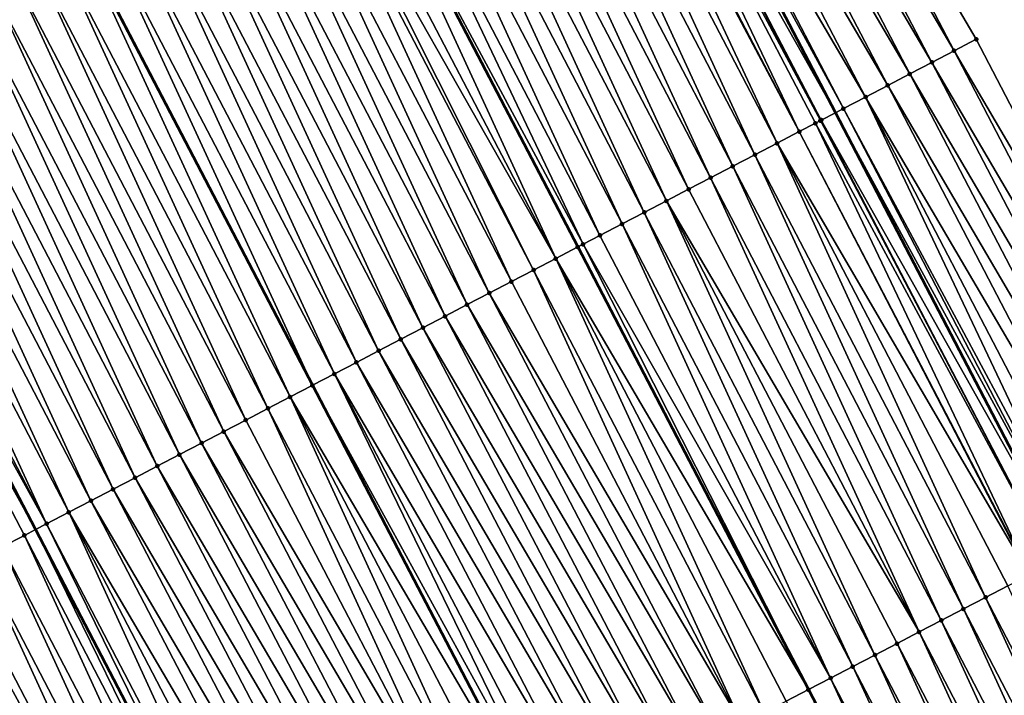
# Model space of a CAD drawing. Header units: feet. Extents: x 2007189 to 2022806, y 818621 to 837694.
# Tile 134 of 256: x 2012583 to 2012623, y 824506 to 824533. Entities that reach past the tile are written whole.
import ezdxf

# ---------------------------------------------------------------- set-up
doc = ezdxf.new("R2010")
doc.units = ezdxf.units.FT
doc.header["$MEASUREMENT"] = 0
for name, color, linetype, lineweight in [('EP_Travel Lane', 172, 'Continuous', 53), ('Road Shots', 141, 'Continuous', 100), ('Road X-Section', 40, 'Continuous', 13), ('STRIPING', 60, 'Continuous', 53)]:
    doc.layers.add(name, color=color, linetype=linetype, lineweight=lineweight)
doc.layers.add('I-77-MM17-21_SB-Surface-Border', color=7, linetype='Continuous')
doc.layers.add('I-77-MM17-21_SB-Surface-TIN', color=7, linetype='Continuous')

msp = doc.modelspace()

# ---------------------------------------------------------------- linework, layer by layer
at = {"layer": 'EP_Travel Lane'}
for points in [[(2012565.35025678, 824548.1889475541, 314.4666801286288), (2012574.58703865, 824530.4520222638, 314.177558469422), (2012583.824180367, 824512.7144059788, 313.9437251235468), (2012593.056692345, 824494.9996843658, 313.6434209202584), (2012602.301377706, 824477.2666879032, 313.366131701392), (2012611.546051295, 824459.5337140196, 313.0870633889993), (2012620.791108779, 824441.8000037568, 312.866161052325), (2012630.035731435, 824424.0671275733, 312.5793672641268), (2012639.280138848, 824406.3346642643, 312.2599583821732), (2012648.524767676, 824388.6017762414, 311.9740951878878), (2012657.769172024, 824370.8693188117, 311.654216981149), (2012667.013526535, 824353.136956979, 311.3267859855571), (2012676.258043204, 824335.4042840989, 311.0239363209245), (2012685.456891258, 824317.8059118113, 310.7501857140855), (2012694.788073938, 824299.9065756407, 310.4461438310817), (2012704.009719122, 824282.1618095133, 310.1459279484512), (2012713.203676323, 824264.4417138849, 309.8686167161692), (2012722.161592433, 824246.5589556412, 309.5883776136), (2012731.119442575, 824228.6763290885, 309.2977695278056), (2012740.077281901, 824210.7937241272, 309.0054674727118), (2012749.035120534, 824192.9111205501, 308.7130464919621)], [(2012606.61747695, 824547.1517972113, 314.7397068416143), (2012615.866685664, 824529.4211575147, 314.4629712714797), (2012625.109606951, 824511.6724502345, 314.193186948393), (2012634.342155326, 824493.9325531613, 313.9521905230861), (2012643.574715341, 824476.1926337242, 313.7129574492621), (2012652.807116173, 824458.453020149, 313.4495758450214), (2012662.039244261, 824440.713930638, 313.1448006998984), (2012671.271608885, 824422.9743866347, 312.8759175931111), (2012680.504007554, 824405.2347772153, 312.612206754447), (2012689.736066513, 824387.4958205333, 312.2969410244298), (2012698.967896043, 824369.7573046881, 311.9468588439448), (2012708.200127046, 824352.0180174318, 311.6576972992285), (2012717.538851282, 824334.2753266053, 311.364273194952), (2012726.767946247, 824316.6666165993, 311.0635565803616), (2012736.004809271, 824298.929589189, 310.7780899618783), (2012745.251099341, 824281.1732239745, 310.4889365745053), (2012754.480351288, 824263.4322854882, 310.2040148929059), (2012763.709603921, 824245.6913456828, 309.9192018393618), (2012772.938720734, 824227.9506669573, 309.6136779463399), (2012782.16792889, 824210.2098126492, 309.3220865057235), (2012791.397164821, 824192.468904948, 309.0347270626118)]]:
    msp.add_polyline3d(points, dxfattribs=at)
at = {"layer": 'I-77-MM17-21_SB-Surface-Border', "color": 3, "linetype": 'Continuous', "lineweight": -3}
msp.add_polyline3d([(2012611.373012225, 824549.6355291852, 314.5508540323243), (2012621.508552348, 824532.367936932, 314.230600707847), (2012630.754128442, 824514.6140996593, 313.9436217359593), (2012639.986904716, 824496.8737646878, 313.7372091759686), (2012649.219075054, 824479.1345939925, 313.4388399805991), (2012658.451445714, 824461.3950383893, 313.1708816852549), (2012667.683857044, 824443.6554046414, 312.9090892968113), (2012676.916158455, 824425.9159820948, 312.6306123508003), (2012686.148469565, 824408.1765409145, 312.3536156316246), (2012694.494032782, 824389.9748458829, 312.1235321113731), (2012704.612462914, 824372.6988668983, 311.7041808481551), (2012713.844571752, 824354.9598143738, 311.3964787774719), (2012723.046734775, 824337.1084229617, 311.1246033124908), (2012732.189751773, 824319.5133119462, 310.8488090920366), (2012741.476999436, 824301.8029768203, 310.5468098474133), (2012750.777388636, 824284.0635164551, 310.278184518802), (2012760.036832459, 824266.3385759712, 309.979173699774), (2012769.296395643, 824248.6134069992, 309.6983077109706), (2012778.555916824, 824230.8883184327, 309.4110542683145), (2012786.929332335, 824212.6997463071, 309.1603073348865), (2012796.188815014, 824194.9747314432, 308.8672071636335)], dxfattribs=at)
at = {"layer": 'I-77-MM17-21_SB-Surface-TIN', "color": 128, "linetype": 'Continuous', "lineweight": -3}
for points in [[(2012620.622242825, 824531.9048431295, 314.277751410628), (2012611.373012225, 824549.6355291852, 314.5508540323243), (2012610.486639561, 824549.1725564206, 314.5883183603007)], [(2012620.622242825, 824531.9048431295, 314.277751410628), (2012621.508552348, 824532.367936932, 314.230600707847), (2012611.373012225, 824549.6355291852, 314.5508540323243)], [(2012619.735911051, 824531.4417919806, 314.3214887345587), (2012610.486639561, 824549.1725564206, 314.5883183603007), (2012609.600251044, 824548.7096140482, 314.6233505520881)], [(2012619.735911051, 824531.4417919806, 314.3214887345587), (2012620.622242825, 824531.9048431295, 314.277751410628), (2012610.486639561, 824549.1725564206, 314.5883183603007)], [(2012618.849553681, 824530.978789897, 314.3612996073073), (2012609.600251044, 824548.7096140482, 314.6233505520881), (2012608.713888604, 824548.2466216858, 314.6623831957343)], [(2012618.849553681, 824530.978789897, 314.3612996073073), (2012619.735911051, 824531.4417919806, 314.3214887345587), (2012609.600251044, 824548.7096140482, 314.6233505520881)], [(2012607.827533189, 824547.7836158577, 314.702493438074), (2012617.96314109, 824530.5158936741, 314.3926389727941), (2012608.713888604, 824548.2466216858, 314.6623831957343)], [(2012617.96314109, 824530.5158936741, 314.3926389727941), (2012618.849553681, 824530.978789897, 314.3612996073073), (2012608.713888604, 824548.2466216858, 314.6623831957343)], [(2012606.941124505, 824547.3207121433, 314.7344319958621), (2012617.076772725, 824530.0529126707, 314.430762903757), (2012607.827533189, 824547.7836158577, 314.702493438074)], [(2012607.827533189, 824547.7836158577, 314.702493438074), (2012617.076772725, 824530.0529126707, 314.430762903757), (2012617.96314109, 824530.5158936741, 314.3926389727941)], [(2012606.054601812, 824546.8580269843, 314.7488806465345), (2012615.866685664, 824529.4211575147, 314.4629712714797), (2012606.61747695, 824547.1517972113, 314.7397068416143)], [(2012606.941124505, 824547.3207121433, 314.7344319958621), (2012606.61747695, 824547.1517972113, 314.7397068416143), (2012616.190343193, 824529.5900489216, 314.4595035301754)], [(2012616.190343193, 824529.5900489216, 314.4595035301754), (2012606.61747695, 824547.1517972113, 314.7397068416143), (2012615.866685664, 824529.4211575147, 314.4629712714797)], [(2012606.941124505, 824547.3207121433, 314.7344319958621), (2012616.190343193, 824529.5900489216, 314.4595035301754), (2012617.076772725, 824530.0529126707, 314.430762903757)], [(2012605.16796386, 824546.3955627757, 314.74564769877), (2012614.417099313, 824528.665059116, 314.4579508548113), (2012605.818149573, 824546.7346704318, 314.7495725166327)], [(2012605.818149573, 824546.7346704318, 314.7495725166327), (2012615.267669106, 824529.1085833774, 314.4690440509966), (2012606.054601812, 824546.8580269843, 314.7488806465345)], [(2012605.818149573, 824546.7346704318, 314.7495725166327), (2012614.417099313, 824528.665059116, 314.4579508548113), (2012615.064247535, 824529.0024837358, 314.4680734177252)], [(2012605.818149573, 824546.7346704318, 314.7495725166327), (2012615.064247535, 824529.0024837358, 314.4680734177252), (2012615.267669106, 824529.1085833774, 314.4690440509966)], [(2012606.054601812, 824546.8580269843, 314.7488806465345), (2012615.303788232, 824529.1274256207, 314.4690022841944), (2012615.866685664, 824529.4211575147, 314.4629712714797)], [(2012606.054601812, 824546.8580269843, 314.7488806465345), (2012615.267669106, 824529.1085833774, 314.4690440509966), (2012615.303788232, 824529.1274256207, 314.4690022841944)], [(2012604.281273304, 824545.9331994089, 314.7343448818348), (2012613.530356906, 824528.2027951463, 314.4386940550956), (2012605.054865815, 824546.3365838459, 314.7444661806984)], [(2012605.054865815, 824546.3365838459, 314.7444661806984), (2012614.417099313, 824528.665059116, 314.4579508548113), (2012605.16796386, 824546.3955627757, 314.74564769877)], [(2012605.054865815, 824546.3365838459, 314.7444661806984), (2012613.530356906, 824528.2027951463, 314.4386940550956), (2012614.417099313, 824528.665059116, 314.4579508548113)], [(2012603.394576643, 824545.4708477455, 314.7221054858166), (2012612.643630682, 824527.7405001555, 314.4219197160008), (2012604.281273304, 824545.9331994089, 314.7343448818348)], [(2012604.281273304, 824545.9331994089, 314.7343448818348), (2012612.643630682, 824527.7405001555, 314.4219197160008), (2012613.530356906, 824528.2027951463, 314.4386940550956)], [(2012602.507861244, 824545.0085320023, 314.706991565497), (2012611.756914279, 824527.2781863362, 314.4066521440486), (2012603.394576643, 824545.4708477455, 314.7221054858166)], [(2012603.394576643, 824545.4708477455, 314.7221054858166), (2012611.756914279, 824527.2781863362, 314.4066521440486), (2012612.643630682, 824527.7405001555, 314.4219197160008)], [(2012601.621154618, 824544.5461994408, 314.6932235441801), (2012610.87019632, 824526.8158754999, 314.3911458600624), (2012602.507861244, 824545.0085320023, 314.706991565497)], [(2012602.507861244, 824545.0085320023, 314.706991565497), (2012610.87019632, 824526.8158754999, 314.3911458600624), (2012611.756914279, 824527.2781863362, 314.4066521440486)], [(2012601.621154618, 824544.5461994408, 314.6932235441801), (2012600.734442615, 824544.0838771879, 314.6786305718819), (2012609.98347943, 824526.3535626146, 314.3758035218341)], [(2012601.621154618, 824544.5461994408, 314.6932235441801), (2012609.98347943, 824526.3535626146, 314.3758035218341), (2012610.87019632, 824526.8158754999, 314.3911458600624)], [(2012599.847715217, 824543.621584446, 314.6616759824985), (2012609.096754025, 824525.8912660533, 314.3591548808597), (2012600.734442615, 824544.0838771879, 314.6786305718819)], [(2012600.734442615, 824544.0838771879, 314.6786305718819), (2012609.096754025, 824525.8912660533, 314.3591548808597), (2012609.98347943, 824526.3535626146, 314.3758035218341)], [(2012608.210021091, 824525.4289839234, 314.3413513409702), (2012599.847715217, 824543.621584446, 314.6616759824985), (2012598.960983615, 824543.1592997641, 314.644076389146)], [(2012608.210021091, 824525.4289839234, 314.3413513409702), (2012609.096754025, 824525.8912660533, 314.3591548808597), (2012599.847715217, 824543.621584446, 314.6616759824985)], [(2012607.323306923, 824524.966665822, 314.3264264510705), (2012598.960983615, 824543.1592997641, 314.644076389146), (2012598.074251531, 824542.6970160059, 314.6264028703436)], [(2012607.323306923, 824524.966665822, 314.3264264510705), (2012608.210021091, 824525.4289839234, 314.3413513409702), (2012598.960983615, 824543.1592997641, 314.644076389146)], [(2012606.436596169, 824524.5043411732, 314.3120254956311), (2012598.074251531, 824542.6970160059, 314.6264028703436), (2012597.187542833, 824542.2346874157, 314.6123170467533)], [(2012606.436596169, 824524.5043411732, 314.3120254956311), (2012607.323306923, 824524.966665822, 314.3264264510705), (2012598.074251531, 824542.6970160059, 314.6264028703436)], [(2012605.759573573, 824524.1513918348, 314.2981738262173), (2012597.187542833, 824542.2346874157, 314.6123170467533), (2012596.300817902, 824541.7723872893, 314.5959079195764)], [(2012605.759573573, 824524.1513918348, 314.2981738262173), (2012606.436596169, 824524.5043411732, 314.3120254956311), (2012597.187542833, 824542.2346874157, 314.6123170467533)], [(2012604.663144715, 824523.5797492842, 314.2786294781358), (2012596.300817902, 824541.7723872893, 314.5959079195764), (2012595.414092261, 824541.3100938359, 314.5790557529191)], [(2012605.759573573, 824524.1513918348, 314.2981738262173), (2012596.300817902, 824541.7723872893, 314.5959079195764), (2012605.549850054, 824524.042081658, 314.292366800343)], [(2012604.663144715, 824523.5797492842, 314.2786294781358), (2012605.549850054, 824524.042081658, 314.292366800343), (2012596.300817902, 824541.7723872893, 314.5959079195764)], [(2012604.663144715, 824523.5797492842, 314.2786294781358), (2012595.414092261, 824541.3100938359, 314.5790557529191), (2012594.801875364, 824540.9909446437, 314.5655695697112)], [(2012602.889680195, 824522.6551824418, 314.2432290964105), (2012594.527341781, 824540.8478453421, 314.5585601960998), (2012593.640573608, 824540.3856307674, 314.53535024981)], [(2012603.776405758, 824523.1174787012, 314.259901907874), (2012594.801875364, 824540.9909446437, 314.5655695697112), (2012594.527341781, 824540.8478453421, 314.5585601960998)], [(2012602.889680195, 824522.6551824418, 314.2432290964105), (2012603.776405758, 824523.1174787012, 314.259901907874), (2012594.527341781, 824540.8478453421, 314.5585601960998)], [(2012603.776405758, 824523.1174787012, 314.259901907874), (2012604.663144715, 824523.5797492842, 314.2786294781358), (2012594.801875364, 824540.9909446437, 314.5655695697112)], [(2012602.002979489, 824522.1928385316, 314.230369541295), (2012593.640573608, 824540.3856307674, 314.53535024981), (2012592.753837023, 824539.9233556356, 314.5169864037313)], [(2012602.002979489, 824522.1928385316, 314.230369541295), (2012602.889680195, 824522.6551824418, 314.2432290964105), (2012593.640573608, 824540.3856307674, 314.53535024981)], [(2012601.116270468, 824521.730510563, 314.2162342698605), (2012592.753837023, 824539.9233556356, 314.5169864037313), (2012591.867163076, 824539.4609604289, 314.5082315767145)], [(2012601.116270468, 824521.730510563, 314.2162342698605), (2012602.002979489, 824522.1928385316, 314.230369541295), (2012592.753837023, 824539.9233556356, 314.5169864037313)], [(2012600.229543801, 824521.268216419, 314.199392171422), (2012591.867163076, 824539.4609604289, 314.5082315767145), (2012590.980461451, 824538.9986182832, 314.495230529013)], [(2012600.229543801, 824521.268216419, 314.199392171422), (2012601.116270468, 824521.730510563, 314.2162342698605), (2012591.867163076, 824539.4609604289, 314.5082315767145)], [(2012599.342853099, 824520.8058533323, 314.1880672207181), (2012590.980461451, 824538.9986182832, 314.495230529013), (2012590.093733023, 824538.5363275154, 314.4781179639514)], [(2012599.342853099, 824520.8058533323, 314.1880672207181), (2012600.229543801, 824521.268216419, 314.199392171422), (2012590.980461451, 824538.9986182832, 314.495230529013)], [(2012598.456144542, 824520.3435244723, 314.1740032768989), (2012590.093733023, 824538.5363275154, 314.4781179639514), (2012589.207023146, 824538.0740011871, 314.4638511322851)], [(2012598.456144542, 824520.3435244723, 314.1740032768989), (2012599.342853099, 824520.8058533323, 314.1880672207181), (2012590.093733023, 824538.5363275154, 314.4781179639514)], [(2012597.569450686, 824519.8811674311, 314.1621945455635), (2012589.207023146, 824538.0740011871, 314.4638511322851), (2012588.320305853, 824537.6116890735, 314.4484467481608)], [(2012597.569450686, 824519.8811674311, 314.1621945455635), (2012598.456144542, 824520.3435244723, 314.1740032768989), (2012589.207023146, 824538.0740011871, 314.4638511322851)], [(2012596.682760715, 824519.4188029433, 314.1509817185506), (2012588.320305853, 824537.6116890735, 314.4484467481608), (2012587.43361095, 824537.1493340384, 314.4364771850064)], [(2012596.682760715, 824519.4188029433, 314.1509817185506), (2012597.569450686, 824519.8811674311, 314.1621945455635), (2012588.320305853, 824537.6116890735, 314.4484467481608)], [(2012595.796041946, 824518.9564936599, 314.1353511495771), (2012587.43361095, 824537.1493340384, 314.4364771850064), (2012586.546900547, 824536.6870087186, 314.4221296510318)], [(2012595.796041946, 824518.9564936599, 314.1353511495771), (2012596.682760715, 824519.4188029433, 314.1509817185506), (2012587.43361095, 824537.1493340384, 314.4364771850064)], [(2012586.546900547, 824536.6870087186, 314.4221296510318), (2012585.674184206, 824536.2321297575, 314.398576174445), (2012594.923347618, 824518.5015679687, 314.1154599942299)], [(2012595.796041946, 824518.9564936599, 314.1353511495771), (2012586.546900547, 824536.6870087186, 314.4221296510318), (2012594.923347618, 824518.5015679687, 314.1154599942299)], [(2012594.022627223, 824518.0318313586, 314.107589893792), (2012585.660127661, 824536.2248031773, 314.3981968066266), (2012584.773366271, 824535.7625755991, 314.376027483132)], [(2012594.909293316, 824518.4942416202, 314.1151396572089), (2012585.674184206, 824536.2321297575, 314.398576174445), (2012585.660127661, 824536.2248031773, 314.3981968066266)], [(2012594.022627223, 824518.0318313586, 314.107589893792), (2012594.909293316, 824518.4942416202, 314.1151396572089), (2012585.660127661, 824536.2248031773, 314.3981968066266)], [(2012594.909293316, 824518.4942416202, 314.1151396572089), (2012594.923347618, 824518.5015679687, 314.1154599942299), (2012585.674184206, 824536.2321297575, 314.398576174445)], [(2012593.135928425, 824517.5694837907, 314.0950230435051), (2012584.773366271, 824535.7625755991, 314.376027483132), (2012583.886604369, 824535.3003490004, 314.3537797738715)], [(2012593.135928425, 824517.5694837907, 314.0950230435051), (2012594.022627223, 824518.0318313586, 314.107589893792), (2012584.773366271, 824535.7625755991, 314.376027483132)], [(2012592.249181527, 824517.1072284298, 314.0750773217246), (2012583.886604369, 824535.3003490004, 314.3537797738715), (2012582.999850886, 824534.838106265, 314.3328234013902)], [(2012592.249181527, 824517.1072284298, 314.0750773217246), (2012593.135928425, 824517.5694837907, 314.0950230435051), (2012583.886604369, 824535.3003490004, 314.3537797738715)], [(2012591.362460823, 824516.6449228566, 314.0591498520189), (2012582.999850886, 824534.838106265, 314.3328234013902), (2012582.11311135, 824534.3758367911, 314.3140067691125)], [(2012591.362460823, 824516.6449228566, 314.0591498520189), (2012592.249181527, 824517.1072284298, 314.0750773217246), (2012582.999850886, 824534.838106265, 314.3328234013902)], [(2012590.475755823, 824516.1825871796, 314.0456314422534), (2012582.11311135, 824534.3758367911, 314.3140067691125), (2012581.226378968, 824533.9135536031, 314.2962876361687)], [(2012590.475755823, 824516.1825871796, 314.0456314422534), (2012591.362460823, 824516.6449228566, 314.0591498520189), (2012582.11311135, 824534.3758367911, 314.3140067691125)], [(2012589.589079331, 824515.7201968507, 314.0364865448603), (2012581.226378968, 824533.9135536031, 314.2962876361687), (2012580.339659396, 824533.451245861, 314.2805334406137)], [(2012589.589079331, 824515.7201968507, 314.0364865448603), (2012590.475755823, 824516.1825871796, 314.0456314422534), (2012581.226378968, 824533.9135536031, 314.2962876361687)], [(2012588.702380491, 824515.257849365, 314.0239131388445), (2012580.339659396, 824533.451245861, 314.2805334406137), (2012579.452955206, 824532.9889086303, 314.2671390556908)], [(2012588.702380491, 824515.257849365, 314.0239131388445), (2012589.589079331, 824515.7201968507, 314.0364865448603), (2012580.339659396, 824533.451245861, 314.2805334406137)], [(2012587.815670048, 824514.7955241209, 314.0095598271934), (2012579.452955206, 824532.9889086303, 314.2671390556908), (2012578.566267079, 824532.5265406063, 314.2562089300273)], [(2012587.815670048, 824514.7955241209, 314.0095598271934), (2012588.702380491, 824515.257849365, 314.0239131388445), (2012579.452955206, 824532.9889086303, 314.2671390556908)], [(2012586.9289854, 824514.3331494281, 313.999163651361), (2012578.566267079, 824532.5265406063, 314.2562089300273), (2012577.679557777, 824532.0642131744, 314.2420304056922)], [(2012586.9289854, 824514.3331494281, 313.999163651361), (2012587.815670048, 824514.7955241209, 314.0095598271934), (2012578.566267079, 824532.5265406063, 314.2562089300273)], [(2012630.754128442, 824514.6140996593, 313.9436217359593), (2012621.508552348, 824532.367936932, 314.230600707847), (2012620.622242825, 824531.9048431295, 314.277751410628)], [(2012586.042297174, 824513.8707815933, 313.9882186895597), (2012577.679557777, 824532.0642131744, 314.2420304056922), (2012576.792833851, 824531.6019137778, 314.2256083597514)], [(2012586.042297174, 824513.8707815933, 313.9882186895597), (2012586.9289854, 824514.3331494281, 313.999163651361), (2012577.679557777, 824532.0642131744, 314.2420304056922)], [(2012629.86736072, 824514.1518839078, 313.9875300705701), (2012620.622242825, 824531.9048431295, 314.277751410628), (2012619.735911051, 824531.4417919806, 314.3214887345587)], [(2012629.86736072, 824514.1518839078, 313.9875300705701), (2012630.754128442, 824514.6140996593, 313.9436217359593), (2012620.622242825, 824531.9048431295, 314.277751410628)], [(2012585.155590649, 824513.4084488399, 313.974466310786), (2012576.792833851, 824531.6019137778, 314.2256083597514), (2012575.906110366, 824531.1396135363, 314.2092539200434)], [(2012585.155590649, 824513.4084488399, 313.974466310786), (2012586.042297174, 824513.8707815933, 313.9882186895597), (2012576.792833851, 824531.6019137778, 314.2256083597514)], [(2012628.980584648, 824513.689684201, 314.0301712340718), (2012619.735911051, 824531.4417919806, 314.3214887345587), (2012618.849553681, 824530.978789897, 314.3612996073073)], [(2012628.980584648, 824513.689684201, 314.0301712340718), (2012629.86736072, 824514.1518839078, 313.9875300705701), (2012619.735911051, 824531.4417919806, 314.3214887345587)], [(2012584.268840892, 824512.9461989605, 313.9540819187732), (2012575.906110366, 824531.1396135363, 314.2092539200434), (2012575.019362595, 824530.6773598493, 314.1891739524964)], [(2012584.268840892, 824512.9461989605, 313.9540819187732), (2012585.155590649, 824513.4084488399, 313.974466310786), (2012575.906110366, 824531.1396135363, 314.2092539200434)], [(2012628.093851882, 824513.2274012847, 314.0793841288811), (2012618.849553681, 824530.978789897, 314.3612996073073), (2012617.96314109, 824530.5158936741, 314.3926389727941)], [(2012628.093851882, 824513.2274012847, 314.0793841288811), (2012628.980584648, 824513.689684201, 314.0301712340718), (2012618.849553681, 824530.978789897, 314.3612996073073)], [(2012584.268840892, 824512.9461989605, 313.9540819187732), (2012575.019362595, 824530.6773598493, 314.1891739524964), (2012574.58703865, 824530.4520222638, 314.177558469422)], [(2012574.132590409, 824530.2151529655, 314.1653485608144), (2012583.824180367, 824512.7144059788, 313.9437251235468), (2012574.58703865, 824530.4520222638, 314.177558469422)], [(2012583.382089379, 824512.4839524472, 313.9334281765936), (2012583.824180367, 824512.7144059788, 313.9437251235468), (2012574.132590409, 824530.2151529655, 314.1653485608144)], [(2012582.495246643, 824512.0218808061, 313.8987802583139), (2012583.382089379, 824512.4839524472, 313.9334281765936), (2012574.132590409, 824530.2151529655, 314.1653485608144)], [(2012584.268840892, 824512.9461989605, 313.9540819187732), (2012574.58703865, 824530.4520222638, 314.177558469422), (2012583.824180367, 824512.7144059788, 313.9437251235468)], [(2012627.207059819, 824512.765232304, 314.1195986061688), (2012617.96314109, 824530.5158936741, 314.3926389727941), (2012617.076772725, 824530.0529126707, 314.430762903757)], [(2012627.207059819, 824512.765232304, 314.1195986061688), (2012628.093851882, 824513.2274012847, 314.0793841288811), (2012617.96314109, 824530.5158936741, 314.3926389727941)], [(2012625.650025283, 824511.9536663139, 314.1956184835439), (2012617.076772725, 824530.0529126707, 314.430762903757), (2012616.190343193, 824529.5900489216, 314.4595035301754)], [(2012625.650025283, 824511.9536663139, 314.1956184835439), (2012626.320297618, 824512.3030059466, 314.1643445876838), (2012617.076772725, 824530.0529126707, 314.430762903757)], [(2012626.320297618, 824512.3030059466, 314.1643445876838), (2012627.207059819, 824512.765232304, 314.1195986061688), (2012617.076772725, 824530.0529126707, 314.430762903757)], [(2012615.303788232, 824529.1274256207, 314.4690022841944), (2012625.109606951, 824511.6724502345, 314.193186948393), (2012615.866685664, 824529.4211575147, 314.4629712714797)], [(2012625.433428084, 824511.8409858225, 314.1928026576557), (2012616.190343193, 824529.5900489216, 314.4595035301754), (2012615.866685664, 824529.4211575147, 314.4629712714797)], [(2012625.433428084, 824511.8409858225, 314.1928026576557), (2012615.866685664, 824529.4211575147, 314.4629712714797), (2012625.109606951, 824511.6724502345, 314.193186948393)], [(2012625.433428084, 824511.8409858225, 314.1928026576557), (2012625.650025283, 824511.9536663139, 314.1956184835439), (2012616.190343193, 824529.5900489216, 314.4595035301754)], [(2012623.659302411, 824510.9176884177, 314.1910503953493), (2012615.064247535, 824529.0024837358, 314.4680734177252), (2012614.417099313, 824528.665059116, 314.4579508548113)], [(2012624.546377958, 824511.3793126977, 314.1938553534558), (2012615.267669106, 824529.1085833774, 314.4690440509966), (2012615.064247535, 824529.0024837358, 314.4680734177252)], [(2012623.659302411, 824510.9176884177, 314.1910503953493), (2012624.546377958, 824511.3793126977, 314.1938553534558), (2012615.064247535, 824529.0024837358, 314.4680734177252)], [(2012624.546377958, 824511.3793126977, 314.1938553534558), (2012615.303788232, 824529.1274256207, 314.4690022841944), (2012615.267669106, 824529.1085833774, 314.4690440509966)], [(2012624.546377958, 824511.3793126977, 314.1938553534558), (2012625.109606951, 824511.6724502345, 314.193186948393), (2012615.303788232, 824529.1274256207, 314.4690022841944)], [(2012623.635867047, 824510.9054958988, 314.1907907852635), (2012614.417099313, 824528.665059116, 314.4579508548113), (2012613.530356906, 824528.2027951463, 314.4386940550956)], [(2012623.635867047, 824510.9054958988, 314.1907907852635), (2012623.659302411, 824510.9176884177, 314.1910503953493), (2012614.417099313, 824528.665059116, 314.4579508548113)], [(2012621.884981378, 824509.994766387, 314.1596517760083), (2012613.530356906, 824528.2027951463, 314.4386940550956), (2012612.643630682, 824527.7405001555, 314.4219197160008)], [(2012621.884981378, 824509.994766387, 314.1596517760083), (2012622.772142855, 824510.4562255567, 314.175496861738), (2012613.530356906, 824528.2027951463, 314.4386940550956)], [(2012622.772142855, 824510.4562255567, 314.175496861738), (2012623.635867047, 824510.9054958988, 314.1907907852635), (2012613.530356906, 824528.2027951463, 314.4386940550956)], [(2012620.997806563, 824509.5333328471, 314.1417825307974), (2012612.643630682, 824527.7405001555, 314.4219197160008), (2012611.756914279, 824527.2781863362, 314.4066521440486)], [(2012620.997806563, 824509.5333328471, 314.1417825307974), (2012621.884981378, 824509.994766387, 314.1596517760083), (2012612.643630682, 824527.7405001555, 314.4219197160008)], [(2012620.110626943, 824509.0719085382, 314.1231842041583), (2012611.756914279, 824527.2781863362, 314.4066521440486), (2012610.87019632, 824526.8158754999, 314.3911458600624)], [(2012620.110626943, 824509.0719085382, 314.1231842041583), (2012620.997806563, 824509.5333328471, 314.1417825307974), (2012611.756914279, 824527.2781863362, 314.4066521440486)], [(2012619.223459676, 824508.6104604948, 314.1064604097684), (2012610.87019632, 824526.8158754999, 314.3911458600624), (2012609.98347943, 824526.3535626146, 314.3758035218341)], [(2012619.223459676, 824508.6104604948, 314.1064604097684), (2012620.110626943, 824509.0719085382, 314.1231842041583), (2012610.87019632, 824526.8158754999, 314.3911458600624)], [(2012619.223459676, 824508.6104604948, 314.1064604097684), (2012609.98347943, 824526.3535626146, 314.3758035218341), (2012609.096754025, 824525.8912660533, 314.3591548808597)], [(2012608.210021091, 824525.4289839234, 314.3413513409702), (2012617.449131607, 824507.6875519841, 314.0739940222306), (2012609.096754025, 824525.8912660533, 314.3591548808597)], [(2012617.449131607, 824507.6875519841, 314.0739940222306), (2012618.336320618, 824508.1489582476, 314.0940175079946), (2012609.096754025, 824525.8912660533, 314.3591548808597)], [(2012618.336320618, 824508.1489582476, 314.0940175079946), (2012619.223459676, 824508.6104604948, 314.1064604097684), (2012609.096754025, 824525.8912660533, 314.3591548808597)], [(2012607.323306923, 824524.966665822, 314.3264264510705), (2012616.561963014, 824507.226106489, 314.0570689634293), (2012608.210021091, 824525.4289839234, 314.3413513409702)], [(2012608.210021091, 824525.4289839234, 314.3413513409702), (2012616.561963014, 824507.226106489, 314.0570689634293), (2012617.449131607, 824507.6875519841, 314.0739940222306)], [(2012606.436596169, 824524.5043411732, 314.3120254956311), (2012615.674789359, 824506.7646707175, 314.0393759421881), (2012607.323306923, 824524.966665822, 314.3264264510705)], [(2012607.323306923, 824524.966665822, 314.3264264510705), (2012615.674789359, 824506.7646707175, 314.0393759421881), (2012616.561963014, 824507.226106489, 314.0570689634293)], [(2012605.759573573, 824524.1513918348, 314.2981738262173), (2012615.674789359, 824506.7646707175, 314.0393759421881), (2012606.436596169, 824524.5043411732, 314.3120254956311)], [(2012604.663144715, 824523.5797492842, 314.2786294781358), (2012614.787607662, 824506.3032476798, 314.0206314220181), (2012605.549850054, 824524.042081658, 314.292366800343)], [(2012605.759573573, 824524.1513918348, 314.2981738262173), (2012605.549850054, 824524.042081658, 314.292366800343), (2012614.787607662, 824506.3032476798, 314.0206314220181)], [(2012605.759573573, 824524.1513918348, 314.2981738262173), (2012614.787607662, 824506.3032476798, 314.0206314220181), (2012615.674789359, 824506.7646707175, 314.0393759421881)], [(2012603.776405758, 824523.1174787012, 314.259901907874), (2012613.013278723, 824505.3803435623, 313.9878638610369), (2012604.663144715, 824523.5797492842, 314.2786294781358)], [(2012604.663144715, 824523.5797492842, 314.2786294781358), (2012613.90046441, 824505.8417562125, 314.0073829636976), (2012614.787607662, 824506.3032476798, 314.0206314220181)], [(2012604.663144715, 824523.5797492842, 314.2786294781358), (2012613.013278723, 824505.3803435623, 313.9878638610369), (2012613.90046441, 824505.8417562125, 314.0073829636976)], [(2012602.889680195, 824522.6551824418, 314.2432290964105), (2012612.126112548, 824504.9188934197, 313.971305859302), (2012603.776405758, 824523.1174787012, 314.259901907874)], [(2012603.776405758, 824523.1174787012, 314.259901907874), (2012612.126112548, 824504.9188934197, 313.971305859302), (2012613.013278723, 824505.3803435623, 313.9878638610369)], [(2012602.002979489, 824522.1928385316, 314.230369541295), (2012612.126112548, 824504.9188934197, 313.971305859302), (2012602.889680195, 824522.6551824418, 314.2432290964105)], [(2012601.116270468, 824521.730510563, 314.2162342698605), (2012611.238974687, 824504.4573888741, 313.9590444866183), (2012602.002979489, 824522.1928385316, 314.230369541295)], [(2012602.002979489, 824522.1928385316, 314.230369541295), (2012611.238974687, 824504.4573888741, 313.9590444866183), (2012612.126112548, 824504.9188934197, 313.971305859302)], [(2012600.229543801, 824521.268216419, 314.199392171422), (2012610.351840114, 824503.9958780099, 313.947282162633), (2012601.116270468, 824521.730510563, 314.2162342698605)], [(2012601.116270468, 824521.730510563, 314.2162342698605), (2012610.351840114, 824503.9958780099, 313.947282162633), (2012611.238974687, 824504.4573888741, 313.9590444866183)], [(2012599.342853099, 824520.8058533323, 314.1880672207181), (2012609.464704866, 824503.5343684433, 313.9354173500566), (2012600.229543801, 824521.268216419, 314.199392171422)], [(2012600.229543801, 824521.268216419, 314.199392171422), (2012609.464704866, 824503.5343684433, 313.9354173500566), (2012610.351840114, 824503.9958780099, 313.947282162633)], [(2012598.456144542, 824520.3435244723, 314.1740032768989), (2012608.577552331, 824503.072892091, 313.9209293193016), (2012599.342853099, 824520.8058533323, 314.1880672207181)], [(2012599.342853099, 824520.8058533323, 314.1880672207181), (2012608.577552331, 824503.072892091, 313.9209293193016), (2012609.464704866, 824503.5343684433, 313.9354173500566)], [(2012607.690447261, 824502.6113245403, 313.9136439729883), (2012598.456144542, 824520.3435244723, 314.1740032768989), (2012597.569450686, 824519.8811674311, 314.1621945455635)], [(2012607.690447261, 824502.6113245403, 313.9136439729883), (2012608.577552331, 824503.072892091, 313.9209293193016), (2012598.456144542, 824520.3435244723, 314.1740032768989)], [(2012606.803299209, 824502.1498395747, 313.8998362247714), (2012597.569450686, 824519.8811674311, 314.1621945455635), (2012596.682760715, 824519.4188029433, 314.1509817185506)], [(2012606.803299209, 824502.1498395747, 313.8998362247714), (2012607.690447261, 824502.6113245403, 313.9136439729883), (2012597.569450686, 824519.8811674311, 314.1621945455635)], [(2012605.916151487, 824501.6883539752, 313.8860785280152), (2012596.682760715, 824519.4188029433, 314.1509817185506), (2012595.796041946, 824518.9564936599, 314.1353511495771)], [(2012605.916151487, 824501.6883539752, 313.8860785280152), (2012606.803299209, 824502.1498395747, 313.8998362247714), (2012596.682760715, 824519.4188029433, 314.1509817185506)], [(2012604.537530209, 824500.9713208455, 313.8577248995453), (2012595.796041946, 824518.9564936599, 314.1353511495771), (2012594.923347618, 824518.5015679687, 314.1154599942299)], [(2012604.537530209, 824500.9713208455, 313.8577248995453), (2012605.029009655, 824501.2268570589, 313.8732146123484), (2012595.796041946, 824518.9564936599, 314.1353511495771)], [(2012605.029009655, 824501.2268570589, 313.8732146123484), (2012605.916151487, 824501.6883539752, 313.8860785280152), (2012595.796041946, 824518.9564936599, 314.1353511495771)], [(2012604.14174801, 824500.7655903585, 313.8421686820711), (2012594.909293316, 824518.4942416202, 314.1151396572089), (2012594.022627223, 824518.0318313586, 314.107589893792)], [(2012604.14174801, 824500.7655903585, 313.8421686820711), (2012594.923347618, 824518.5015679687, 314.1154599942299), (2012594.909293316, 824518.4942416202, 314.1151396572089)], [(2012604.537530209, 824500.9713208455, 313.8577248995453), (2012594.923347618, 824518.5015679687, 314.1154599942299), (2012604.1670342, 824500.7787343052, 313.8431625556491)], [(2012604.14174801, 824500.7655903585, 313.8421686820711), (2012604.1670342, 824500.7787343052, 313.8431625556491), (2012594.923347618, 824518.5015679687, 314.1154599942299)], [(2012602.367425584, 824499.8426710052, 313.8105586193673), (2012594.022627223, 824518.0318313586, 314.107589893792), (2012593.135928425, 824517.5694837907, 314.0950230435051)], [(2012602.367425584, 824499.8426710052, 313.8105586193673), (2012603.254636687, 824500.3040348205, 313.8339346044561), (2012594.022627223, 824518.0318313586, 314.107589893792)], [(2012603.254636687, 824500.3040348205, 313.8339346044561), (2012604.14174801, 824500.7655903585, 313.8421686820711), (2012594.022627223, 824518.0318313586, 314.107589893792)], [(2012601.480219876, 824499.381296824, 313.7880013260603), (2012593.135928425, 824517.5694837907, 314.0950230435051), (2012592.249181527, 824517.1072284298, 314.0750773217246)], [(2012601.480219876, 824499.381296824, 313.7880013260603), (2012602.367425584, 824499.8426710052, 313.8105586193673), (2012593.135928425, 824517.5694837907, 314.0950230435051)], [(2012601.480219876, 824499.381296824, 313.7880013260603), (2012592.249181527, 824517.1072284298, 314.0750773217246), (2012591.362460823, 824516.6449228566, 314.0591498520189)], [(2012600.593068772, 824498.9198177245, 313.7737302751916), (2012591.362460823, 824516.6449228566, 314.0591498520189), (2012590.475755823, 824516.1825871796, 314.0456314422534)], [(2012600.593068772, 824498.9198177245, 313.7737302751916), (2012601.480219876, 824499.381296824, 313.7880013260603), (2012591.362460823, 824516.6449228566, 314.0591498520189)], [(2012599.705906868, 824498.458359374, 313.7578205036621), (2012590.475755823, 824516.1825871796, 314.0456314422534), (2012589.589079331, 824515.7201968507, 314.0364865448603)], [(2012599.705906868, 824498.458359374, 313.7578205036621), (2012600.593068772, 824498.9198177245, 313.7737302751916), (2012590.475755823, 824516.1825871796, 314.0456314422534)], [(2012598.818764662, 824497.9968631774, 313.7448997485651), (2012589.589079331, 824515.7201968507, 314.0364865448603), (2012588.702380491, 824515.257849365, 314.0239131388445)], [(2012598.818764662, 824497.9968631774, 313.7448997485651), (2012599.705906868, 824498.458359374, 313.7578205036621), (2012589.589079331, 824515.7201968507, 314.0364865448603)], [(2012597.931613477, 824497.5353842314, 313.7306165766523), (2012588.702380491, 824515.257849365, 314.0239131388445), (2012587.815670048, 824514.7955241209, 314.0095598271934)], [(2012597.931613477, 824497.5353842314, 313.7306165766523), (2012598.818764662, 824497.9968631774, 313.7448997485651), (2012588.702380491, 824515.257849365, 314.0239131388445)], [(2012597.044448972, 824497.0739308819, 313.7143118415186), (2012587.815670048, 824514.7955241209, 314.0095598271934), (2012586.9289854, 824514.3331494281, 313.999163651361)], [(2012597.044448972, 824497.0739308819, 313.7143118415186), (2012597.931613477, 824497.5353842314, 313.7306165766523), (2012587.815670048, 824514.7955241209, 314.0095598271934)], [(2012596.15728238, 824496.6124815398, 313.6976906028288), (2012586.9289854, 824514.3331494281, 313.999163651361), (2012586.042297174, 824513.8707815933, 313.9882186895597)], [(2012596.15728238, 824496.6124815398, 313.6976906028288), (2012597.044448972, 824497.0739308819, 313.7143118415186), (2012586.9289854, 824514.3331494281, 313.999163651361)], [(2012595.270148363, 824496.1509696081, 313.6860125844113), (2012586.042297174, 824513.8707815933, 313.9882186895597), (2012585.155590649, 824513.4084488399, 313.974466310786)], [(2012595.270148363, 824496.1509696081, 313.6860125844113), (2012596.15728238, 824496.6124815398, 313.6976906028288), (2012586.042297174, 824513.8707815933, 313.9882186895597)], [(2012593.495836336, 824495.2280302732, 313.6559806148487), (2012585.155590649, 824513.4084488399, 313.974466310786), (2012584.268840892, 824512.9461989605, 313.9540819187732)], [(2012593.495836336, 824495.2280302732, 313.6559806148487), (2012594.38301642, 824495.6894536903, 313.6746493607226), (2012585.155590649, 824513.4084488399, 313.974466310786)], [(2012594.38301642, 824495.6894536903, 313.6746493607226), (2012595.270148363, 824496.1509696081, 313.6860125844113), (2012585.155590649, 824513.4084488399, 313.974466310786)], [(2012584.268840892, 824512.9461989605, 313.9540819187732), (2012583.824180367, 824512.7144059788, 313.9437251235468), (2012593.056692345, 824494.9996843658, 313.6434209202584)], [(2012593.495836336, 824495.2280302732, 313.6559806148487), (2012584.268840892, 824512.9461989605, 313.9540819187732), (2012593.056692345, 824494.9996843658, 313.6434209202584)], [(2012591.721327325, 824494.3054694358, 313.5960556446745), (2012583.382089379, 824512.4839524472, 313.9334281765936), (2012582.495246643, 824512.0218808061, 313.8987802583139)], [(2012592.608612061, 824494.7666917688, 313.6306056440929), (2012583.824180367, 824512.7144059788, 313.9437251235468), (2012583.382089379, 824512.4839524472, 313.9334281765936)], [(2012591.721327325, 824494.3054694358, 313.5960556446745), (2012592.608612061, 824494.7666917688, 313.6306056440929), (2012583.382089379, 824512.4839524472, 313.9334281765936)], [(2012592.608612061, 824494.7666917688, 313.6306056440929), (2012593.056692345, 824494.9996843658, 313.6434209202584), (2012583.824180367, 824512.7144059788, 313.9437251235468)], [(2012590.833985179, 824493.844357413, 313.5527935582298), (2012582.495246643, 824512.0218808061, 313.8987802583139), (2012581.608370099, 824511.5598739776, 313.8589456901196)], [(2012590.833985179, 824493.844357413, 313.5527935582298), (2012591.721327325, 824494.3054694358, 313.5960556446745), (2012582.495246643, 824512.0218808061, 313.8987802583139)], [(2012589.946670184, 824493.3831932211, 313.513651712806), (2012581.608370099, 824511.5598739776, 313.8589456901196), (2012580.721526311, 824511.0978043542, 313.8241363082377)], [(2012589.946670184, 824493.3831932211, 313.513651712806), (2012590.833985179, 824493.844357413, 313.5527935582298), (2012581.608370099, 824511.5598739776, 313.8589456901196)], [(2012589.946670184, 824493.3831932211, 313.513651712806), (2012580.721526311, 824511.0978043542, 313.8241363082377), (2012580.34654099, 824510.9024217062, 313.8097413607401)], [(2012589.059359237, 824492.9220212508, 313.4751241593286), (2012580.34654099, 824510.9024217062, 313.8097413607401), (2012588.562697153, 824492.6638592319, 313.4551944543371)], [(2012589.059359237, 824492.9220212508, 313.4751241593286), (2012589.946670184, 824493.3831932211, 313.513651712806), (2012580.34654099, 824510.9024217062, 313.8097413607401)], [(2012631.117483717, 824492.2549577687, 313.9116695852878), (2012622.772142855, 824510.4562255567, 314.175496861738), (2012621.884981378, 824509.994766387, 314.1596517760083)], [(2012630.230309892, 824491.7935223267, 313.8939506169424), (2012621.884981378, 824509.994766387, 314.1596517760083), (2012620.997806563, 824509.5333328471, 314.1417825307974)], [(2012630.230309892, 824491.7935223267, 313.8939506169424), (2012631.117483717, 824492.2549577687, 313.9116695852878), (2012621.884981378, 824509.994766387, 314.1596517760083)], [(2012629.343155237, 824491.3320500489, 313.8791408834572), (2012620.997806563, 824509.5333328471, 314.1417825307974), (2012620.110626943, 824509.0719085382, 314.1231842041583)], [(2012629.343155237, 824491.3320500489, 313.8791408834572), (2012630.230309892, 824491.7935223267, 313.8939506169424), (2012620.997806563, 824509.5333328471, 314.1417825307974)], [(2012628.455984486, 824490.870608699, 313.8618885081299), (2012620.110626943, 824509.0719085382, 314.1231842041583), (2012619.223459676, 824508.6104604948, 314.1064604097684)], [(2012628.455984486, 824490.870608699, 313.8618885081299), (2012629.343155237, 824491.3320500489, 313.8791408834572), (2012620.110626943, 824509.0719085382, 314.1231842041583)], [(2012627.568809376, 824490.4091757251, 313.8439746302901), (2012619.223459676, 824508.6104604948, 314.1064604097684), (2012618.336320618, 824508.1489582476, 314.0940175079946)], [(2012627.568809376, 824490.4091757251, 313.8439746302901), (2012628.455984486, 824490.870608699, 313.8618885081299), (2012619.223459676, 824508.6104604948, 314.1064604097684)], [(2012626.681613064, 824489.94778349, 313.8228432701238), (2012618.336320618, 824508.1489582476, 314.0940175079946), (2012617.449131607, 824507.6875519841, 314.0739940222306)], [(2012626.681613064, 824489.94778349, 313.8228432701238), (2012627.568809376, 824490.4091757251, 313.8439746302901), (2012618.336320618, 824508.1489582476, 314.0940175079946)], [(2012625.794437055, 824489.4863522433, 313.8047929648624), (2012617.449131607, 824507.6875519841, 314.0739940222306), (2012616.561963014, 824507.226106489, 314.0570689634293)], [(2012625.794437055, 824489.4863522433, 313.8047929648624), (2012626.681613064, 824489.94778349, 313.8228432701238), (2012617.449131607, 824507.6875519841, 314.0739940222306)], [(2012624.907272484, 824489.0248990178, 313.7884785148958), (2012616.561963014, 824507.226106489, 314.0570689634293), (2012615.674789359, 824506.7646707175, 314.0393759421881)], [(2012624.907272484, 824489.0248990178, 313.7884785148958), (2012625.794437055, 824489.4863522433, 313.8047929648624), (2012616.561963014, 824507.226106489, 314.0570689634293)], [(2012615.674789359, 824506.7646707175, 314.0393759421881), (2012614.787607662, 824506.3032476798, 314.0206314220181), (2012624.020078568, 824488.5634994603, 313.7678796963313)], [(2012624.907272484, 824489.0248990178, 313.7884785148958), (2012615.674789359, 824506.7646707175, 314.0393759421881), (2012624.020078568, 824488.5634994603, 313.7678796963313)], [(2012623.132934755, 824488.1020090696, 313.7545462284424), (2012614.787607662, 824506.3032476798, 314.0206314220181), (2012613.90046441, 824505.8417562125, 314.0073829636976)], [(2012623.132934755, 824488.1020090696, 313.7545462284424), (2012624.020078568, 824488.5634994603, 313.7678796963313), (2012614.787607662, 824506.3032476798, 314.0206314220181)]]:
    msp.add_3dface(points, dxfattribs=at)
at = {"layer": 'Road Shots', "lineweight": 100}
for p in [(2012621.508552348, 824532.367936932, 314.230600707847), (2012620.622242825, 824531.9048431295, 314.277751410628), (2012619.735911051, 824531.4417919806, 314.3214887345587), (2012618.849553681, 824530.978789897, 314.3612996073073), (2012617.96314109, 824530.5158936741, 314.3926389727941), (2012617.076772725, 824530.0529126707, 314.430762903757), (2012616.190343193, 824529.5900489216, 314.4595035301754), (2012615.064247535, 824529.0024837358, 314.4680734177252), (2012615.267669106, 824529.1085833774, 314.4690440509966), (2012615.303788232, 824529.1274256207, 314.4690022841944), (2012614.417099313, 824528.665059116, 314.4579508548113), (2012613.530356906, 824528.2027951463, 314.4386940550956), (2012612.643630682, 824527.7405001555, 314.4219197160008), (2012611.756914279, 824527.2781863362, 314.4066521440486), (2012610.87019632, 824526.8158754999, 314.3911458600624), (2012609.98347943, 824526.3535626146, 314.3758035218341), (2012609.096754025, 824525.8912660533, 314.3591548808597), (2012608.210021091, 824525.4289839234, 314.3413513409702), (2012607.323306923, 824524.966665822, 314.3264264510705), (2012606.436596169, 824524.5043411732, 314.3120254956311), (2012605.549851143, 824524.0420822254, 314.2923668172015), (2012605.759573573, 824524.1513918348, 314.2981738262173), (2012604.663144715, 824523.5797492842, 314.2786294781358), (2012603.776405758, 824523.1174787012, 314.259901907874), (2012602.889680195, 824522.6551824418, 314.2432290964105), (2012602.002979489, 824522.1928385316, 314.230369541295), (2012601.116270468, 824521.730510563, 314.2162342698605), (2012600.229543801, 824521.268216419, 314.199392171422), (2012599.342853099, 824520.8058533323, 314.1880672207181), (2012598.456144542, 824520.3435244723, 314.1740032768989), (2012597.569450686, 824519.8811674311, 314.1621945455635), (2012596.682760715, 824519.4188029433, 314.1509817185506), (2012595.796041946, 824518.9564936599, 314.1353511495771), (2012594.909293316, 824518.4942416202, 314.1151396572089), (2012594.022627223, 824518.0318313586, 314.107589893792), (2012593.135928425, 824517.5694837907, 314.0950230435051), (2012592.249181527, 824517.1072284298, 314.0750773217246), (2012591.362460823, 824516.6449228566, 314.0591498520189), (2012590.475755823, 824516.1825871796, 314.0456314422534), (2012589.589079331, 824515.7201968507, 314.0364865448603), (2012588.702380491, 824515.257849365, 314.0239131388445), (2012587.815670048, 824514.7955241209, 314.0095598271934), (2012586.9289854, 824514.3331494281, 313.999163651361), (2012586.042297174, 824513.8707815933, 313.9882186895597), (2012585.155590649, 824513.4084488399, 313.974466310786), (2012584.268840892, 824512.9461989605, 313.9540819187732), (2012583.382089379, 824512.4839524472, 313.9334281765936), (2012621.884981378, 824509.994766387, 314.1596517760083), (2012620.997806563, 824509.5333328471, 314.1417825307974), (2012620.110626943, 824509.0719085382, 314.1231842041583), (2012619.223459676, 824508.6104604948, 314.1064604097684), (2012618.336320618, 824508.1489582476, 314.0940175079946), (2012617.449131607, 824507.6875519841, 314.0739940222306), (2012616.561963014, 824507.226106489, 314.0570689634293), (2012615.674789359, 824506.7646707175, 314.0393759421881), (2012614.787608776, 824506.3032482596, 314.0206314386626)]:
    msp.add_point(p, dxfattribs=at)
at = {"layer": 'Road X-Section', "extrusion": (-0.4624586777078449, 0.8865288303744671, 0.01409270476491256), "elevation": -199758.1374593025, "flags": 128}
msp.add_lwpolyline([(-2165773.217312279, 3129.994140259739), (-2165772.217312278, 3130.031608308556), (-2165771.217312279, 3130.066643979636), (-2165770.217312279, 3130.105680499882), (-2165769.217312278, 3130.145794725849), (-2165768.217312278, 3130.17773645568), (-2165767.217312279, 3130.192186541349), (-2165766.950616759, 3130.192878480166), (-2165766.217312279, 3130.188953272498), (-2165766.089759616, 3130.187771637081), (-2165765.217312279, 3130.177649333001), (-2165764.217312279, 3130.165408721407), (-2165763.217312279, 3130.150293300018), (-2165762.217312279, 3130.136523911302), (-2165761.217312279, 3130.121929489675), (-2165760.217312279, 3130.104973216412), (-2165759.217312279, 3130.087371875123), (-2165758.217312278, 3130.069696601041), (-2165757.217312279, 3130.055609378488), (-2165756.217312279, 3130.039198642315), (-2165755.217312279, 3130.022344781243), (-2165754.526902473, 3130.00885725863), (-2165754.217312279, 3130.00184718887), (-2165753.217312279, 3129.978634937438), (-2165752.217312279, 3129.96026926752), (-2165751.217312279, 3129.951513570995), (-2165750.217312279, 3129.938511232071), (-2165749.217312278, 3129.921396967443), (-2165748.217312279, 3129.907128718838), (-2165747.217312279, 3129.891722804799), (-2165746.217312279, 3129.879752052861), (-2165745.217312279, 3129.865403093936), (-2165744.217312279, 3129.841467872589), (-2165743.217312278, 3129.819296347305), (-2165742.217312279, 3129.797046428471), (-2165741.217312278, 3129.776087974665), (-2165740.217312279, 3129.757269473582), (-2165739.217312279, 3129.739548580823), (-2165738.217312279, 3129.723792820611), (-2165737.217312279, 3129.710397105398), (-2165736.217312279, 3129.699465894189), (-2165735.217312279, 3129.685285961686), (-2165734.217312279, 3129.668862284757), (-2165733.217312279, 3129.652506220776), (-2165732.217312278, 3129.632424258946), (-2165731.217312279, 3129.608596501), (-2165730.217312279, 3129.578291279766), (-2165729.217312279, 3129.536134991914), (-2165728.625092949, 3129.509389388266)], dxfattribs=at)
at = {"layer": 'Road X-Section', "extrusion": (-0.4624586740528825, 0.8865288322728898, 0.01409270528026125), "elevation": -199778.1285378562, "flags": 128}
msp.add_lwpolyline([(-2165774.21813522, 3129.955714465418), (-2165773.21813522, 3130.002869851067), (-2165772.21813522, 3130.046611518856), (-2165771.21813522, 3130.086426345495), (-2165770.21813522, 3130.117768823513), (-2165769.21813522, 3130.155896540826), (-2165768.21813522, 3130.184640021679), (-2165767.21813522, 3130.194139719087), (-2165767.177396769, 3130.194181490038), (-2165766.947968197, 3130.193210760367), (-2165766.21813522, 3130.183087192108), (-2165765.21813522, 3130.163828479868), (-2165764.21813522, 3130.147052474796), (-2165763.21813522, 3130.131783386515), (-2165762.21813522, 3130.116275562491), (-2165761.21813522, 3130.10093170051), (-2165760.21813522, 3130.084281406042), (-2165759.21813522, 3130.066476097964), (-2165758.21813522, 3130.051549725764), (-2165757.21813522, 3130.037147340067), (-2165756.454634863, 3130.023294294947), (-2165756.21813522, 3130.017486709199), (-2165755.21813522, 3130.003748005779), (-2165754.21813522, 3129.985018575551), (-2165753.21813522, 3129.968344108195), (-2165752.21813522, 3129.955483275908), (-2165751.21813522, 3129.941346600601), (-2165750.21813522, 3129.924502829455), (-2165749.21813522, 3129.913176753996), (-2165748.21813522, 3129.899111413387), (-2165747.21813522, 3129.887301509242), (-2165746.21813522, 3129.876087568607), (-2165745.21813522, 3129.860455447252), (-2165744.21813522, 3129.84024194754), (-2165743.21813522, 3129.832691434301), (-2165742.21813522, 3129.820123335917), (-2165741.21813522, 3129.800175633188), (-2165740.21813522, 3129.784246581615), (-2165739.21813522, 3129.770726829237), (-2165738.21813522, 3129.761581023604), (-2165737.21813522, 3129.749006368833), (-2165736.21813522, 3129.734651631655), (-2165735.21813522, 3129.724254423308), (-2165734.21813522, 3129.713308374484), (-2165733.21813522, 3129.699554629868), (-2165732.21813522, 3129.679168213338), (-2165731.21813522, 3129.658512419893), (-2165730.21813522, 3129.623861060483), (-2165729.21813522, 3129.58402253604), (-2165728.21813522, 3129.549209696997), (-2165727.79530153, 3129.53481331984)], dxfattribs=at)
at = {"layer": 'Road X-Section', "extrusion": (-0.4616127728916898, 0.8869667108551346, 0.01427241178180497), "elevation": -197734.5671677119, "flags": 128}
msp.add_lwpolyline([(-2165963.573967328, 3136.412250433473), (-2165962.573967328, 3136.456163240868), (-2165961.573967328, 3136.498808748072), (-2165960.573967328, 3136.548026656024), (-2165959.573967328, 3136.588245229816), (-2165958.573967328, 3136.632995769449), (-2165957.818121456, 3136.664272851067), (-2165957.573967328, 3136.66145673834), (-2165956.573967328, 3136.662509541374), (-2165955.573967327, 3136.659704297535), (-2165955.547550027, 3136.659444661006), (-2165954.573967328, 3136.644149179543), (-2165953.573967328, 3136.628302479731), (-2165952.573967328, 3136.610431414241), (-2165951.573967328, 3136.59183119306), (-2165950.573967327, 3136.575105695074), (-2165949.573967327, 3136.562661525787), (-2165948.573967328, 3136.542636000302), (-2165947.573967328, 3136.525709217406), (-2165946.573967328, 3136.508014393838), (-2165945.573967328, 3136.489267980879), (-2165944.573967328, 3136.476018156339), (-2165943.573967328, 3136.456497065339), (-2165942.573967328, 3136.439937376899), (-2165941.573967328, 3136.42767475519), (-2165940.573967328, 3136.415911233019), (-2165939.573967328, 3136.404045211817), (-2165938.573967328, 3136.389555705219), (-2165937.573967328, 3136.382269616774), (-2165936.573967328, 3136.368460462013), (-2165935.573967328, 3136.354701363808), (-2165934.573967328, 3136.341836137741), (-2165934.020026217, 3136.326344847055), (-2165933.573967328, 3136.310787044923), (-2165932.573967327, 3136.30255212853), (-2165931.573967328, 3136.279173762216), (-2165930.573967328, 3136.25661417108), (-2165929.573967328, 3136.242341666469), (-2165928.573967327, 3136.226430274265), (-2165927.573967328, 3136.21350820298), (-2165926.573967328, 3136.19922357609), (-2165925.573967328, 3136.182917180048), (-2165924.573967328, 3136.166294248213), (-2165923.573967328, 3136.154615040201), (-2165922.573967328, 3136.143250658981), (-2165921.573967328, 3136.12458001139), (-2165920.573967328, 3136.099202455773), (-2165919.573967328, 3136.06464893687), (-2165918.573967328, 3136.02138244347), (-2165917.573967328, 3135.982236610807), (-2165916.573967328, 3135.943705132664), (-2165916.014216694, 3135.923773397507)], dxfattribs=at)
at = {"layer": 'STRIPING'}
for points in [[(2012587.051699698, 824559.5028578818, 314.8862469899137), (2012596.300817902, 824541.7723872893, 314.5959079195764), (2012605.549850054, 824524.042081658, 314.292366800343), (2012614.787607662, 824506.3032476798, 314.0206314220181), (2012624.020078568, 824488.5634994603, 313.7678796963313), (2012633.25247982, 824470.8238850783, 313.5045572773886), (2012642.485057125, 824453.083932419, 313.2679525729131), (2012651.717166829, 824435.3448782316, 312.9603876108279), (2012660.949391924, 824417.6056023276, 312.6703330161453), (2012670.181782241, 824399.8660089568, 312.4053522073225), (2012679.413618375, 824382.127480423, 312.0562721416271), (2012688.64563598, 824364.3886031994, 311.7347309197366), (2012697.877896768, 824346.6492587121, 311.4500927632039), (2012707.035806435, 824328.8834475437, 311.1690835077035), (2012716.248721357, 824311.1536712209, 310.8617091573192), (2012725.536095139, 824293.4430956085, 310.5784337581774), (2012734.823249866, 824275.7289198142, 310.2914701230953), (2012744.082838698, 824258.0037017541, 310.0145006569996), (2012753.342456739, 824240.2784277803, 309.7419706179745), (2012762.601949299, 824222.5533940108, 309.450370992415), (2012771.861349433, 824204.8285371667, 309.1447266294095), (2012781.120912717, 824187.103368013, 308.8638752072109)], [(2012576.425141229, 824553.9624606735, 314.7001730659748), (2012585.674184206, 824536.2321297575, 314.398576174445), (2012594.923347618, 824518.5015679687, 314.1154599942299), (2012604.1670342, 824500.7787343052, 313.8431625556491), (2012613.414701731, 824483.0472566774, 313.5679359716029), (2012622.662406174, 824465.3157082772, 313.2983035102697), (2012631.91029542, 824447.5838055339, 313.0566632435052), (2012641.157907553, 824429.8524341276, 312.7730429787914), (2012650.405366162, 824412.1213570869, 312.4661658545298), (2012659.652855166, 824394.3902217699, 312.1638891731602), (2012668.900572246, 824376.6586491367, 311.8961685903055), (2012678.14787761, 824358.9278659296, 311.5660725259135), (2012687.395292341, 824341.1968730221, 311.2525484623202), (2012696.471608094, 824323.4602082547, 310.9706782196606), (2012705.666527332, 824305.6073780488, 310.6798291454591), (2012714.903316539, 824287.8704923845, 310.383340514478), (2012724.116353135, 824270.1388868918, 310.0912282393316), (2012733.035355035, 824252.235943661, 309.8020263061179), (2012741.954433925, 824234.3328458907, 309.5249680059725), (2012750.873484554, 824216.4298048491, 309.2434533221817), (2012759.792435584, 824198.5269637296, 308.9462202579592)]]:
    msp.add_polyline3d(points, dxfattribs=at)

doc.saveas('drawing.dxf')
